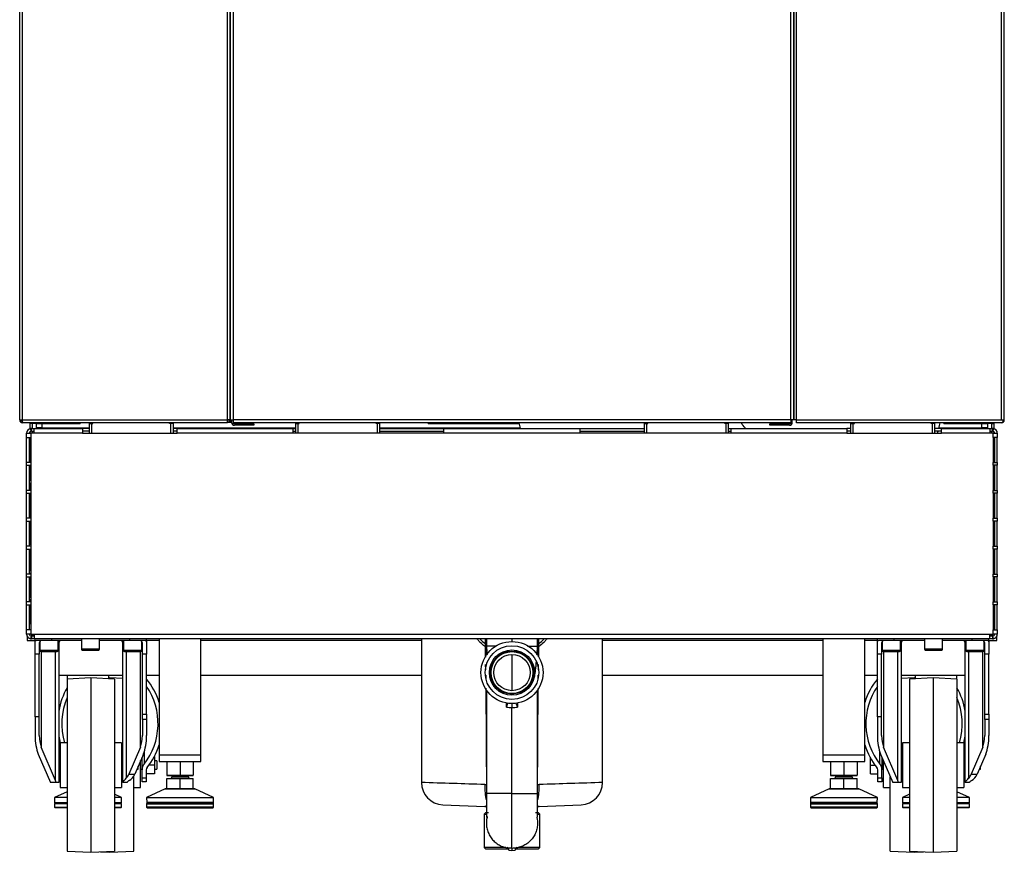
# Model space of a CAD drawing. Header units: millimetres. Extents: x 815 to 6167, y -516 to 2664.
# Tile 38 of 39: x 5459 to 6165, y -511 to 86. Entities that reach past the tile are written whole.
import ezdxf

# ---------------------------------------------------------------- set-up
doc = ezdxf.new("R2010")
doc.units = ezdxf.units.MM
doc.header["$MEASUREMENT"] = 0

# ---------------------------------------------------------------- blocks, each defined once
blk = doc.blocks.new('Rechts')
for p, q in [((398.05, 394.51), (398.05, 1373.73)), ((400.05, 394.51), (400.05, 1373.73)), ((547.08, 394.51), (547.08, 1373.73)), ((549.08, 394.51), (549.08, 1373.73)), ((549.08, 1373.73), (549.08, 394.51)), ((551.08, 1373.73), (551.08, 394.51)), ((951.18, 394.51), (951.18, 1373.73)), ((953.18, 1373.73), (953.18, 394.51)), ((953.18, 394.51), (953.18, 1373.73)), ((955.18, 394.51), (955.18, 1373.73)), ((1102.21, 394.51), (1102.21, 1373.73)), ((1104.21, 394.51), (1104.21, 1373.73)), ((398.05, 394.51), (400.05, 394.51)), ((399.32, 393.82), (398.59, 393.14)), ((400.05, 394.51), (547.08, 394.51)), ((400.05, 393.14), (400.05, 394.51)), ((400.05, 393.14), (400.05, 392.51)), ((400.09, 392.51), (400.05, 392.51)), ((547.08, 392.51), (400.09, 392.51)), ((405.55, 392.01), (405.55, 392.51)), ((405.55, 388.36), (405.55, 392.01)), ((407.05, 392.01), (405.55, 392.01)), ((406.55, 388.5), (405.91, 388.45)), ((406.28, 386.48), (405.91, 388.45)), ((406.55, 392.01), (406.55, 392.51)), ((406.55, 388.5), (408.75, 388.5)), ((406.55, 386.5), (406.55, 388.5)), ((410.05, 392.01), (407.05, 392.01)), ((407.05, 392.01), (407.05, 388.5)), ((408.35, 388.45), (408.75, 388.5)), ((408.35, 385), (408.35, 388.45)), ((408.75, 388.5), (443.06, 388.5)), ((409.06, 392.41), (409.06, 392.51)), ((439.56, 392.41), (409.06, 392.41)), ((409.07, 392.01), (409.06, 392.41)), ((410.05, 388.5), (410.05, 392.01)), ((410.05, 391.91), (414.05, 391.91)), ((414.05, 388.91), (410.05, 388.91)), ((414.05, 391.91), (441.06, 391.91)), ((414.05, 391.91), (414.05, 388.91)), ((414.05, 388.91), (448.06, 388.91)), ((421.55, 388.91), (421.55, 388.5)), ((422.47, 388.5), (422.47, 388.91)), ((430.64, 388.5), (430.64, 388.91)), ((431.56, 388.5), (431.56, 388.91)), ((439.56, 392.51), (439.56, 392.41)), ((441.56, 392.41), (439.56, 392.41)), ((439.56, 392.41), (439.56, 391.91)), ((443.06, 388.5), (443.06, 385)), ((448.06, 388.5), (443.06, 388.5)), ((448.06, 392.01), (449.56, 392.01)), ((448.06, 385), (448.06, 392.01)), ((449.56, 392.01), (450.56, 392.01)), ((449.56, 392.01), (449.56, 385)), ((450.56, 392.01), (450.56, 392.51)), ((505.57, 392.01), (505.57, 392.51)), ((506.57, 392.01), (505.57, 392.01)), ((506.57, 385), (506.57, 392.01)), ((508.07, 392.01), (506.57, 392.01)), ((508.07, 392.01), (508.07, 385)), ((508.07, 388.91), (596.09, 388.91)), ((511.08, 388.5), (508.07, 388.5)), ((511.08, 388.5), (594.09, 388.5)), ((511.08, 385), (511.08, 388.5)), ((549.08, 394.51), (547.08, 394.51)), ((547.08, 392.51), (547.08, 394.51)), ((547.08, 392.91), (550.08, 392.91)), ((548.08, 394.51), (548.08, 393.51)), ((549.08, 393.51), (548.08, 393.51)), ((549.08, 394.51), (551.08, 394.51)), ((549.08, 394.51), (549.08, 393.51)), ((550.08, 394.51), (550.08, 392.71)), ((551.08, 394.51), (551.08, 394.51)), ((951.18, 394.51), (551.08, 394.51)), ((551.08, 394.51), (551.08, 392.51)), ((951.18, 392.51), (551.08, 392.51)), ((561.09, 391.71), (552.08, 391.71)), ((561.09, 390.71), (552.08, 390.71)), ((561.09, 390.71), (561.09, 391.71)), ((561.09, 391.71), (566.09, 391.71)), ((566.09, 390.71), (561.09, 390.71)), ((566.09, 391.71), (566.09, 390.71)), ((594.09, 388.5), (596.09, 388.5)), ((594.09, 385), (594.09, 388.5)), ((596.09, 392.01), (597.6, 392.01)), ((596.09, 385), (596.09, 392.01)), ((597.6, 392.01), (598.6, 392.01)), ((597.6, 392.01), (597.6, 385)), ((598.6, 392.01), (598.6, 392.51)), ((653.61, 392.01), (653.61, 392.51)), ((654.61, 392.01), (653.61, 392.01)), ((654.61, 385), (654.61, 392.01)), ((656.11, 392.01), (654.61, 392.01)), ((656.11, 392.01), (656.11, 385)), ((656.11, 388.91), (756.82, 388.91)), ((656.11, 388.5), (702.12, 388.5)), ((691.12, 391.91), (691.12, 392.51)), ((691.12, 391.91), (756.14, 391.91)), ((697.13, 392.51), (697.12, 391.91)), ((702.12, 388.5), (800.14, 388.5)), ((702.12, 388.5), (702.12, 385)), ((706.12, 392.51), (706.13, 391.91)), ((708.07, 392.51), (708.07, 391.91)), ((709.67, 392.51), (709.66, 391.91)), ((710.61, 392.51), (710.61, 391.91)), ((712.91, 392.51), (712.93, 391.91)), ((717.14, 392.51), (717.12, 391.91)), ((717.98, 392.51), (717.98, 391.91)), ((719.28, 392.51), (719.27, 391.91)), ((719.96, 392.51), (719.97, 391.91)), ((721.31, 392.51), (721.3, 391.91)), ((721.33, 392.51), (721.32, 391.91)), ((726.49, 392.51), (726.5, 391.91)), ((727.49, 392.51), (727.47, 391.91)), ((728.32, 392.51), (728.33, 391.91)), ((729.62, 392.51), (729.61, 391.91)), ((730.31, 392.51), (730.32, 391.91)), ((731.7, 392.51), (731.69, 391.91)), ((731.72, 392.51), (731.71, 391.91)), ((735.95, 392.51), (735.96, 391.91)), ((737.1, 392.51), (737.09, 391.91)), ((742.12, 392.51), (742.13, 391.91)), ((743.38, 392.51), (743.37, 391.91)), ((744.79, 392.51), (744.78, 391.91)), ((748.07, 392.51), (748.08, 391.91)), ((800.14, 388.5), (846.15, 388.5)), ((800.14, 385), (800.14, 388.5)), ((846.15, 392.01), (847.65, 392.01)), ((846.15, 385), (846.15, 392.01)), ((847.65, 392.01), (848.65, 392.01)), ((847.65, 392.01), (847.65, 385)), ((848.65, 392.01), (848.65, 392.51)), ((903.67, 392.01), (903.67, 392.51)), ((904.67, 392.01), (903.67, 392.01)), ((904.67, 385), (904.67, 392.01)), ((906.17, 392.01), (904.67, 392.01)), ((906.17, 392.01), (906.17, 385)), ((906.17, 388.5), (908.17, 388.5)), ((908.17, 388.5), (991.19, 388.5)), ((908.17, 388.5), (908.17, 385)), ((936.17, 390.71), (936.17, 391.71)), ((936.17, 391.71), (941.17, 391.71)), ((941.17, 390.71), (936.17, 390.71)), ((950.18, 391.71), (941.17, 391.71)), ((941.17, 391.71), (941.17, 390.71)), ((950.18, 390.71), (941.17, 390.71)), ((951.18, 394.51), (951.18, 394.51)), ((953.18, 394.51), (951.18, 394.51)), ((951.18, 394.51), (951.18, 392.51)), ((952.18, 392.71), (952.18, 394.51)), ((955.18, 394.51), (953.18, 394.51)), ((955.18, 394.51), (1102.21, 394.51)), ((955.18, 392.51), (955.18, 394.51)), ((1102.17, 392.51), (955.18, 392.51)), ((991.19, 388.5), (991.19, 385)), ((994.19, 388.5), (991.19, 388.5)), ((994.19, 392.01), (995.69, 392.01)), ((994.19, 385), (994.19, 392.01)), ((995.69, 392.01), (996.69, 392.01)), ((995.69, 392.01), (995.69, 385)), ((996.69, 392.01), (996.69, 392.51)), ((1051.7, 392.01), (1051.7, 392.51)), ((1052.7, 392.01), (1051.7, 392.01)), ((1052.7, 385), (1052.7, 392.01)), ((1054.2, 392.01), (1052.7, 392.01)), ((1054.2, 392.01), (1054.2, 385)), ((1059.2, 388.5), (1054.2, 388.5)), ((1057.35, 388.91), (1088.21, 388.91)), ((1059.2, 388.5), (1093.51, 388.5)), ((1059.2, 385), (1059.2, 388.5)), ((1060.7, 392.41), (1062.7, 392.41)), ((1061.2, 391.91), (1088.21, 391.91)), ((1062.7, 392.41), (1062.7, 392.51)), ((1062.7, 392.41), (1093.2, 392.41)), ((1062.7, 391.91), (1062.7, 392.41)), ((1088.21, 388.91), (1088.21, 391.91)), ((1088.21, 391.91), (1092.21, 391.91)), ((1092.21, 388.91), (1088.21, 388.91)), ((1095.21, 392.01), (1092.21, 392.01)), ((1092.21, 392.01), (1092.21, 388.5)), ((1093.2, 392.41), (1093.19, 392.01)), ((1093.2, 392.51), (1093.2, 392.41)), ((1093.51, 388.5), (1093.91, 388.45)), ((1093.51, 388.5), (1095.71, 388.5)), ((1093.91, 388.45), (1093.91, 385)), ((1095.21, 392.01), (1096.71, 392.01)), ((1095.21, 388.5), (1095.21, 392.01)), ((1095.71, 392.01), (1095.71, 392.51)), ((1095.71, 386.5), (1095.71, 388.5)), ((1096.35, 388.45), (1095.71, 388.5)), ((1096.35, 388.45), (1095.98, 386.48)), ((1096.71, 392.01), (1096.71, 392.51)), ((1096.71, 392.01), (1096.71, 388.36)), ((1102.21, 392.51), (1102.17, 392.51)), ((1102.21, 394.51), (1103.21, 394.51)), ((1103.21, 394.51), (1103.94, 394.51)), ((1103.21, 394.51), (1103.21, 393.09)), ((1103.21, 393.51), (1103.63, 393.09)), ((1103.94, 394.51), (1104.21, 394.51)), ((403.05, 385), (406.05, 385)), ((403.05, 382), (403.05, 385)), ((403.05, 382), (406.05, 382)), ((403.05, 364), (403.05, 382)), ((405.05, 364), (405.05, 382)), ((405.55, 385), (405.55, 386.12)), ((405.55, 364), (405.55, 382)), ((406.05, 385), (406.05, 382)), ((408.35, 385), (406.05, 385)), ((406.05, 382), (406.05, 364)), ((406.55, 386.5), (406.28, 386.48)), ((406.55, 386.5), (408.35, 386.5)), ((407.05, 386.5), (407.05, 385)), ((443.06, 385), (408.35, 385)), ((448.06, 386.5), (443.06, 386.5)), ((443.06, 385), (511.08, 385)), ((511.08, 386.5), (508.07, 386.5)), ((594.09, 385), (511.08, 385)), ((594.09, 386.5), (596.09, 386.5)), ((702.12, 385), (594.09, 385)), ((656.11, 386.5), (702.12, 386.5)), ((800.14, 385), (702.12, 385)), ((800.14, 386.5), (846.15, 386.5)), ((908.17, 385), (800.14, 385)), ((906.17, 386.5), (908.17, 386.5)), ((991.19, 385), (908.17, 385)), ((994.19, 386.5), (991.19, 386.5)), ((991.19, 385), (1059.2, 385)), ((1059.2, 386.5), (1054.2, 386.5)), ((1093.91, 385), (1059.2, 385)), ((1093.91, 386.5), (1095.71, 386.5)), ((1096.21, 385), (1093.91, 385)), ((1095.21, 385), (1095.21, 386.5)), ((1095.98, 386.48), (1095.71, 386.5)), ((1096.21, 385), (1099.21, 385)), ((1096.21, 382), (1096.21, 385)), ((1099.21, 382), (1096.21, 382)), ((1096.21, 382), (1096.21, 364)), ((1096.71, 386.12), (1096.71, 385)), ((1096.71, 382), (1096.71, 364)), ((1097.21, 382), (1097.21, 364)), ((1099.21, 385), (1099.21, 382)), ((1099.21, 364), (1099.21, 382)), ((405.55, 380), (405.05, 380)), ((405.34, 379.9), (405.05, 379.9)), ((405.18, 379.9), (405.18, 380)), ((405.34, 379.9), (405.55, 379.9)), ((405.34, 364), (405.34, 379.9)), ((405.46, 380), (405.46, 379.9)), ((1097.21, 380), (1096.71, 380)), ((1096.71, 379.9), (1096.92, 379.9)), ((1096.8, 379.9), (1096.8, 380)), ((1097.21, 379.9), (1096.92, 379.9)), ((1096.92, 379.9), (1096.92, 364)), ((1097.08, 380), (1097.08, 379.9)), ((403.05, 362), (403.05, 364)), ((406.05, 364), (403.05, 364)), ((403.05, 362), (406.05, 362)), ((403.05, 343.99), (403.05, 362)), ((405.05, 343.99), (405.05, 362)), ((405.34, 353), (405.34, 362)), ((405.55, 361), (405.55, 362)), ((405.55, 361), (405.55, 360.25)), ((406.05, 361), (405.55, 361)), ((405.55, 360.25), (405.55, 356)), ((406.05, 360.25), (405.55, 360.25)), ((406.05, 364), (406.05, 362)), ((406.05, 362), (406.05, 343.99)), ((1096.21, 362), (1096.21, 364)), ((1096.21, 364), (1099.21, 364)), ((1099.21, 362), (1096.21, 362)), ((1096.21, 362), (1096.21, 343.99)), ((1096.21, 361), (1096.71, 361)), ((1096.21, 360.25), (1096.71, 360.25)), ((1096.71, 362), (1096.71, 361)), ((1096.71, 361), (1096.71, 360.25)), ((1096.71, 356), (1096.71, 360.25)), ((1096.92, 362), (1096.92, 353)), ((1097.21, 362), (1097.21, 343.99)), ((1099.21, 364), (1099.21, 362)), ((1099.21, 343.99), (1099.21, 362)), ((405.55, 351), (405.55, 356)), ((405.55, 356), (406.05, 356)), ((1096.21, 356), (1096.71, 356)), ((1096.71, 356), (1096.71, 351)), ((405.05, 353), (405.34, 353)), ((406.05, 349), (405.05, 349)), ((405.55, 353), (405.34, 353)), ((406.05, 351), (405.55, 351)), ((405.69, 343.99), (405.69, 349)), ((1096.71, 351), (1096.21, 351)), ((1097.21, 349), (1096.21, 349)), ((1096.58, 343.99), (1096.58, 349)), ((1096.92, 353), (1096.71, 353)), ((1096.92, 353), (1097.21, 353)), ((403.05, 341.99), (403.05, 343.99)), ((406.05, 343.99), (403.05, 343.99)), ((403.05, 341.99), (406.05, 341.99)), ((403.05, 323.99), (403.05, 341.99)), ((405.05, 323.99), (405.05, 341.99)), ((405.05, 341.49), (405.18, 341.49)), ((405.18, 341.49), (405.18, 341.99)), ((405.69, 341.49), (405.18, 341.49)), ((405.69, 324.49), (405.69, 341.49)), ((406.05, 343.99), (406.05, 341.99)), ((406.05, 341.99), (406.05, 323.99)), ((1096.21, 341.99), (1096.21, 343.99)), ((1096.21, 343.99), (1099.21, 343.99)), ((1099.21, 341.99), (1096.21, 341.99)), ((1096.21, 341.99), (1096.21, 323.99)), ((1096.58, 341.49), (1097.08, 341.49)), ((1096.58, 324.49), (1096.58, 341.49)), ((1097.08, 341.99), (1097.08, 341.49)), ((1097.08, 341.49), (1097.21, 341.49)), ((1097.21, 341.99), (1097.21, 323.99)), ((1099.21, 343.99), (1099.21, 341.99)), ((1099.21, 323.99), (1099.21, 341.99)), ((403.05, 321.99), (403.05, 323.99)), ((406.05, 323.99), (403.05, 323.99)), ((403.05, 321.99), (406.05, 321.99)), ((403.05, 303.99), (403.05, 321.99)), ((405.05, 324.49), (406.05, 324.49)), ((405.05, 303.99), (405.05, 321.99)), ((405.69, 305.49), (405.69, 321.99)), ((406.05, 323.99), (406.05, 321.99)), ((406.05, 321.99), (406.05, 303.99)), ((1096.21, 324.49), (1097.21, 324.49)), ((1096.21, 321.99), (1096.21, 323.99)), ((1096.21, 323.99), (1099.21, 323.99)), ((1099.21, 321.99), (1096.21, 321.99)), ((1096.21, 321.99), (1096.21, 303.99)), ((1096.58, 305.49), (1096.58, 321.99)), ((1097.21, 321.99), (1097.21, 303.99)), ((1099.21, 323.99), (1099.21, 321.99)), ((1099.21, 303.99), (1099.21, 321.99)), ((403.05, 301.98), (403.05, 303.99)), ((406.05, 303.99), (403.05, 303.99)), ((405.05, 305.49), (406.05, 305.49)), ((406.05, 303.99), (406.05, 301.98)), ((1096.21, 305.49), (1097.21, 305.49)), ((1096.21, 301.98), (1096.21, 303.99)), ((1096.21, 303.99), (1099.21, 303.99)), ((1099.21, 303.99), (1099.21, 301.98)), ((403.05, 301.98), (406.05, 301.98)), ((403.05, 283.98), (403.05, 301.98)), ((405.05, 283.98), (405.05, 301.98)), ((405.69, 301.98), (405.69, 286.48)), ((406.05, 301.98), (406.05, 283.98)), ((1099.21, 301.98), (1096.21, 301.98)), ((1096.21, 301.98), (1096.21, 283.98)), ((1096.58, 286.48), (1096.58, 301.98)), ((1097.21, 301.98), (1097.21, 283.98)), ((1099.21, 283.98), (1099.21, 301.98)), ((403.05, 281.98), (403.05, 283.98)), ((406.05, 283.98), (403.05, 283.98)), ((405.05, 286.48), (406.05, 286.48)), ((406.05, 284.48), (405.05, 284.48)), ((405.69, 284.48), (405.69, 283.98)), ((406.05, 283.98), (406.05, 281.98)), ((1096.21, 286.48), (1097.21, 286.48)), ((1097.21, 284.48), (1096.21, 284.48)), ((1096.21, 281.98), (1096.21, 283.98)), ((1096.21, 283.98), (1099.21, 283.98)), ((1096.58, 283.98), (1096.58, 284.48)), ((1099.21, 283.98), (1099.21, 281.98)), ((403.05, 281.98), (406.05, 281.98)), ((403.05, 263.98), (403.05, 281.98)), ((405.05, 263.98), (405.05, 281.98)), ((405.69, 281.98), (405.69, 267.48)), ((406.05, 281.98), (406.05, 263.98)), ((1099.21, 281.98), (1096.21, 281.98)), ((1096.21, 281.98), (1096.21, 263.98)), ((1096.58, 267.48), (1096.58, 281.98)), ((1097.21, 281.98), (1097.21, 263.98)), ((1099.21, 263.98), (1099.21, 281.98)), ((403.05, 261.98), (403.05, 263.98)), ((406.05, 263.98), (403.05, 263.98)), ((403.05, 261.98), (406.05, 261.98)), ((403.05, 243.97), (403.05, 261.98)), ((405.05, 267.48), (406.05, 267.48)), ((406.05, 265.48), (405.05, 265.48)), ((405.05, 243.97), (405.05, 261.98)), ((405.69, 263.98), (405.69, 265.48)), ((405.69, 248.47), (405.69, 261.98)), ((406.05, 263.98), (406.05, 261.98)), ((406.05, 261.98), (406.05, 243.97)), ((1096.21, 267.48), (1097.21, 267.48)), ((1097.21, 265.48), (1096.21, 265.48)), ((1096.21, 261.98), (1096.21, 263.98)), ((1096.21, 263.98), (1099.21, 263.98)), ((1099.21, 261.98), (1096.21, 261.98)), ((1096.21, 261.98), (1096.21, 243.97)), ((1096.58, 263.98), (1096.58, 265.48)), ((1096.58, 248.47), (1096.58, 261.98)), ((1097.21, 261.98), (1097.21, 243.97)), ((1099.21, 263.98), (1099.21, 261.98)), ((1099.21, 243.97), (1099.21, 261.98)), ((405.05, 248.47), (406.05, 248.47)), ((1096.21, 248.47), (1097.21, 248.47)), ((403.05, 240.97), (403.05, 243.97)), ((406.05, 243.97), (403.05, 243.97)), ((406.05, 240.97), (403.05, 240.97)), ((406.05, 243.97), (406.05, 240.97)), ((406.05, 240.97), (408.35, 240.97)), ((406.55, 240.97), (406.55, 239.47)), ((407.05, 240.5), (407.05, 240.97)), ((408.35, 240.97), (1093.91, 240.97)), ((408.35, 240.97), (408.35, 237.53)), ((1093.91, 240.97), (1096.21, 240.97)), ((1093.91, 237.53), (1093.91, 240.97)), ((1095.21, 240.97), (1095.21, 240.5)), ((1095.71, 240.97), (1095.71, 239.47)), ((1096.21, 240.97), (1096.21, 243.97)), ((1096.21, 243.97), (1099.21, 243.97)), ((1099.21, 240.97), (1096.21, 240.97)), ((1099.21, 243.97), (1099.21, 240.97)), ((403.4, 239.45), (403.4, 236.47)), ((403.4, 236.47), (409.05, 236.47)), ((406.28, 239.5), (405.91, 237.53)), ((405.91, 237.53), (406.55, 237.47)), ((406.28, 239.5), (406.55, 239.47)), ((406.55, 239.47), (406.55, 237.47)), ((408.35, 239.47), (406.55, 239.47)), ((408.75, 237.47), (406.55, 237.47)), ((408.75, 237.47), (408.35, 237.53)), ((1093.51, 237.47), (408.75, 237.47)), ((409.05, 235.4), (409.05, 237.47)), ((409.05, 226.47), (409.05, 235.4)), ((421.05, 236.47), (409.93, 236.47)), ((412.55, 234.47), (412.05, 234.47)), ((412.05, 234.47), (412.05, 226.47)), ((412.55, 235.66), (412.55, 229.07)), ((421.05, 236.47), (421.05, 237.47)), ((442.31, 236.47), (421.05, 236.47)), ((425.56, 229.07), (425.56, 236.47)), ((426.06, 234.47), (425.56, 234.47)), ((426.06, 234.47), (426.06, 134.45)), ((442.31, 237.47), (442.31, 230.07)), ((455.31, 230.07), (455.31, 237.47)), ((477.07, 236.47), (455.31, 236.47)), ((472.07, 134.57), (472.07, 234.47)), ((472.57, 234.47), (472.07, 234.47)), ((472.57, 236.47), (472.57, 229.07)), ((477.07, 236.47), (477.07, 237.47)), ((488.19, 236.47), (477.07, 236.47)), ((485.57, 229.07), (485.57, 235.66)), ((486.07, 234.47), (485.57, 234.47)), ((486.07, 226.47), (486.07, 234.47)), ((489.07, 235.4), (489.07, 237.47)), ((498.07, 236.47), (489.07, 236.47)), ((489.07, 235.4), (489.07, 226.47)), ((498.07, 237.47), (498.07, 154.45)), ((528.08, 154.45), (528.08, 237.47)), ((686.12, 236.47), (528.08, 236.47)), ((686.12, 237.47), (686.12, 134.51)), ((732.78, 237.47), (732.78, 232.37)), ((751.13, 237.47), (751.13, 235.62)), ((769.48, 232.37), (769.48, 237.47)), ((816.15, 134.51), (816.15, 237.47)), ((974.18, 236.47), (816.15, 236.47)), ((974.18, 237.47), (974.18, 154.45)), ((1004.19, 154.45), (1004.19, 237.47)), ((1013.19, 236.47), (1004.19, 236.47)), ((1013.19, 235.4), (1013.19, 237.47)), ((1013.19, 226.47), (1013.19, 235.4)), ((1025.19, 236.47), (1014.07, 236.47)), ((1016.69, 234.47), (1016.19, 234.47)), ((1016.19, 234.47), (1016.19, 226.47)), ((1016.69, 235.66), (1016.69, 229.07)), ((1025.19, 236.47), (1025.19, 237.47)), ((1046.95, 236.47), (1025.19, 236.47)), ((1029.69, 229.07), (1029.69, 236.47)), ((1030.19, 234.47), (1029.69, 234.47)), ((1030.19, 234.47), (1030.19, 134.45)), ((1046.95, 237.47), (1046.95, 230.07)), ((1059.95, 230.07), (1059.95, 237.47)), ((1081.21, 236.47), (1059.95, 236.47)), ((1076.21, 134.57), (1076.21, 234.47)), ((1076.71, 234.47), (1076.21, 234.47)), ((1076.71, 236.47), (1076.71, 229.07)), ((1081.21, 236.47), (1081.21, 237.47)), ((1092.33, 236.47), (1081.21, 236.47)), ((1089.71, 229.07), (1089.71, 235.66)), ((1090.21, 234.47), (1089.71, 234.47)), ((1090.21, 226.47), (1090.21, 234.47)), ((1093.21, 235.4), (1093.21, 237.47)), ((1093.21, 236.47), (1098.86, 236.47)), ((1093.21, 235.4), (1093.21, 226.47)), ((1093.91, 237.53), (1093.51, 237.47)), ((1095.71, 237.47), (1093.51, 237.47)), ((1095.71, 239.47), (1093.91, 239.47)), ((1095.71, 239.47), (1095.98, 239.5)), ((1095.71, 239.47), (1095.71, 237.47)), ((1095.71, 237.47), (1096.35, 237.53)), ((1096.35, 237.53), (1095.98, 239.5)), ((1098.86, 236.47), (1098.86, 239.45)), ((409.05, 181.57), (409.05, 226.47)), ((412.05, 226.47), (409.05, 226.47)), ((412.05, 181.57), (412.05, 226.47)), ((425.56, 229.07), (412.55, 229.07)), ((413.15, 228.47), (424.96, 228.47)), ((413.52, 228.47), (413.52, 159.84)), ((423.71, 135.83), (423.71, 228.47)), ((455.31, 230.07), (442.31, 230.07)), ((442.91, 229.47), (454.71, 229.47)), ((485.57, 229.07), (472.57, 229.07)), ((473.17, 228.47), (484.97, 228.47)), ((474.41, 228.47), (474.41, 137.51)), ((484.6, 159.84), (484.6, 228.47)), ((489.07, 226.47), (486.07, 226.47)), ((486.07, 183.61), (486.07, 226.47)), ((489.07, 183.61), (489.07, 226.47)), ((739.92, 232.37), (732.78, 232.37)), ((732.78, 232.37), (732.78, 225.95)), ((751.13, 226.17), (751.13, 200.36)), ((762.19, 232.37), (769.48, 232.37)), ((769.48, 225.95), (769.48, 232.37)), ((1013.19, 181.57), (1013.19, 226.47)), ((1016.19, 226.47), (1013.19, 226.47)), ((1016.19, 181.57), (1016.19, 226.47)), ((1029.69, 229.07), (1016.69, 229.07)), ((1017.29, 228.47), (1029.09, 228.47)), ((1017.66, 228.47), (1017.66, 159.84)), ((1027.85, 135.83), (1027.85, 228.47)), ((1059.95, 230.07), (1046.95, 230.07)), ((1047.55, 229.47), (1059.35, 229.47)), ((1089.71, 229.07), (1076.71, 229.07)), ((1077.31, 228.47), (1089.11, 228.47)), ((1078.55, 228.47), (1078.55, 137.51)), ((1088.74, 159.84), (1088.74, 228.47)), ((1093.21, 226.47), (1090.21, 226.47)), ((1090.21, 183.61), (1090.21, 226.47)), ((1093.21, 183.61), (1093.21, 226.47)), ((732.01, 219.11), (732.03, 215.45)), ((732.17, 225.15), (732.72, 225.15)), ((732.17, 225.15), (732.18, 224.39)), ((770.09, 225.15), (769.8, 225.15)), ((770.09, 224.62), (770.09, 225.15)), ((770.23, 215.42), (770.25, 219.08)), ((732.03, 215.45), (732.03, 215.41)), ((426.06, 211.46), (472.07, 211.46)), ((432.06, 211.46), (432.06, 208.57)), ((449.06, 209.46), (432.06, 208.57)), ((432.06, 208.57), (432.06, 85.33)), ((449.06, 209.46), (449.06, 84.43)), ((466.07, 208.57), (449.06, 209.46)), ((462.06, 208.78), (462.06, 211.46)), ((462.79, 209.46), (462.06, 209.43)), ((462.79, 208.74), (462.79, 209.46)), ((472.07, 208.98), (462.79, 209.46)), ((466.07, 208.57), (466.07, 85.33)), ((489.07, 211.46), (498.07, 211.46)), ((528.08, 211.46), (686.12, 211.46)), ((732.25, 211.55), (732.26, 210.54)), ((732.26, 210.2), (732.27, 208.36)), ((769.99, 208.36), (770, 210.19)), ((770, 210.51), (770.01, 211.45)), ((816.15, 211.46), (974.18, 211.46)), ((1004.19, 211.46), (1013.19, 211.46)), ((1030.19, 211.46), (1076.21, 211.46)), ((1039.47, 209.46), (1030.19, 208.98)), ((1053.2, 209.46), (1036.2, 208.57)), ((1036.2, 208.57), (1036.2, 85.33)), ((1039.47, 208.74), (1039.47, 209.46)), ((1040.2, 209.43), (1039.47, 209.46)), ((1040.2, 211.46), (1040.2, 208.78)), ((1053.2, 209.46), (1053.2, 84.43)), ((1070.2, 208.57), (1053.2, 209.46)), ((1070.2, 208.57), (1070.2, 211.46)), ((1070.2, 208.57), (1070.2, 85.33)), ((732.31, 202.18), (732.75, 126.54)), ((732.78, 200.78), (732.78, 126.54)), ((769.48, 126.54), (769.48, 200.78)), ((769.51, 126.54), (769.95, 201.97)), ((747.09, 188.46), (747.09, 191.48)), ((751.13, 191.48), (751.13, 188.36)), ((755.17, 191.48), (755.17, 188.46)), ((486.07, 183.61), (489.07, 183.61)), ((486.07, 179.7), (486.07, 183.61)), ((489.07, 183.61), (489.07, 179.7)), ((751.13, 126.54), (751.13, 188.36)), ((1090.21, 183.61), (1093.21, 183.61)), ((1090.21, 179.7), (1090.21, 183.61)), ((1093.21, 183.61), (1093.21, 179.7)), ((409.05, 181.57), (409.05, 168.18)), ((412.05, 181.57), (409.05, 181.57)), ((412.05, 168.18), (412.05, 181.57)), ((486.07, 179.7), (486.07, 168.18)), ((489.07, 179.7), (486.07, 179.7)), ((489.07, 179.7), (489.07, 168.18)), ((1013.19, 181.57), (1013.19, 168.18)), ((1016.19, 181.57), (1013.19, 181.57)), ((1016.19, 168.18), (1016.19, 181.57)), ((1090.21, 179.7), (1090.21, 168.18)), ((1093.21, 179.7), (1090.21, 179.7)), ((1093.21, 179.7), (1093.21, 168.18)), ((427.06, 162.95), (427.06, 130.95)), ((432.06, 162.95), (427.06, 162.95)), ((471.07, 162.95), (466.07, 162.95)), ((471.07, 162.95), (471.07, 130.95)), ((1031.2, 162.95), (1031.2, 130.95)), ((1036.2, 162.95), (1031.2, 162.95)), ((1075.21, 162.95), (1070.2, 162.95)), ((1075.21, 162.95), (1075.21, 130.95)), ((423.71, 135.83), (413.52, 159.84)), ((484.6, 159.84), (476.41, 140.54)), ((487.26, 156.22), (487.26, 147.76)), ((1015.01, 147.76), (1015.01, 156.22)), ((1027.85, 135.83), (1017.66, 159.84)), ((1088.74, 159.84), (1080.55, 140.54)), ((411.4, 154.85), (420.05, 134.45)), ((427.06, 149.95), (426.06, 149.95)), ((472.07, 149.95), (471.07, 149.95)), ((486.73, 154.85), (480.65, 140.54)), ((484.8, 130.95), (484.8, 150.3)), ((485.8, 149.95), (484.8, 149.95)), ((485.8, 143.55), (485.8, 152.66)), ((494.8, 153.2), (494.67, 153.2)), ((494.8, 153.2), (494.8, 146.95)), ((496.5, 149.95), (494.8, 149.95)), ((496.5, 149.95), (496.5, 143.95)), ((498.07, 154.45), (528.08, 154.45)), ((498.07, 154.45), (498.07, 149.45)), ((498.07, 154.45), (528.08, 154.45)), ((498.07, 149.45), (528.08, 149.45)), ((503.57, 149.06), (503.57, 139.84)), ((513.08, 149.06), (513.08, 139.84)), ((522.58, 149.06), (522.58, 139.84)), ((528.08, 149.45), (528.08, 154.45)), ((974.18, 154.45), (1004.19, 154.45)), ((974.18, 154.45), (974.18, 149.45)), ((974.18, 154.45), (1004.19, 154.45)), ((974.18, 149.45), (1004.19, 149.45)), ((979.68, 149.06), (979.68, 139.84)), ((989.19, 149.06), (989.19, 139.84)), ((998.69, 149.06), (998.69, 139.84)), ((1004.19, 149.45), (1004.19, 154.45)), ((1008.16, 146.95), (1008.16, 152.15)), ((1015.53, 154.85), (1024.19, 134.45)), ((1016.46, 152.66), (1016.46, 143.55)), ((1017.46, 149.95), (1016.46, 149.95)), ((1017.46, 130.95), (1017.46, 150.3)), ((1031.2, 149.95), (1030.19, 149.95)), ((1076.21, 149.95), (1075.21, 149.95)), ((1090.87, 154.85), (1084.79, 140.54)), ((426.06, 143.95), (427.06, 143.95)), ((471.07, 143.95), (472.07, 143.95)), ((482.1, 143.95), (483.07, 143.95)), ((483.07, 143.95), (483.07, 146.23)), ((484.8, 143.95), (485.8, 143.95)), ((485.8, 137.8), (485.8, 143.55)), ((488.8, 143.55), (488.8, 137.8)), ((494.8, 146.95), (490.74, 146.95)), ((494.8, 146.95), (494.8, 140.7)), ((494.8, 143.95), (496.5, 143.95)), ((1008.16, 146.95), (1011.52, 146.95)), ((1008.16, 140.7), (1008.16, 146.95)), ((1013.46, 137.8), (1013.46, 143.55)), ((1016.46, 143.95), (1017.46, 143.95)), ((1016.46, 137.8), (1016.46, 143.55)), ((1030.19, 143.95), (1031.2, 143.95)), ((1075.21, 143.95), (1076.21, 143.95)), ((1086.24, 143.95), (1087.21, 143.95)), ((1087.21, 143.95), (1087.21, 146.23)), ((424.24, 134.45), (420.05, 134.45)), ((426.06, 134.45), (424.24, 134.45)), ((472.07, 134.45), (472.07, 134.57)), ((475.07, 134.45), (472.07, 134.45)), ((475.07, 134.57), (475.07, 134.45)), ((476.41, 140.54), (480.65, 140.54)), ((479.8, 85.33), (479.8, 138.94)), ((485.8, 137.8), (488.8, 137.8)), ((485.8, 134.95), (485.8, 137.8)), ((488.8, 134.95), (485.8, 134.95)), ((494.8, 140.7), (488.8, 140.7)), ((488.8, 137.8), (488.8, 134.95)), ((508.32, 139.45), (503.57, 139.84)), ((503.57, 139.84), (503.57, 139.45)), ((503.57, 139.45), (508.32, 139.45)), ((503.57, 130.34), (503.57, 137.3)), ((503.57, 137.3), (513.08, 137.3)), ((504.36, 137.45), (521.79, 137.45)), ((504.36, 137.45), (504.36, 137.3)), ((507.07, 139.45), (507.07, 138.25)), ((519.08, 138.25), (507.07, 138.25)), ((513.08, 139.84), (508.32, 139.45)), ((508.32, 139.45), (517.83, 139.45)), ((517.83, 139.45), (513.08, 139.84)), ((513.08, 130.34), (513.08, 137.3)), ((513.08, 137.3), (522.58, 137.3)), ((522.58, 139.84), (517.83, 139.45)), ((517.83, 139.45), (522.58, 139.45)), ((519.08, 138.25), (519.08, 139.45)), ((521.79, 137.3), (521.79, 137.45)), ((522.58, 139.45), (522.58, 139.84)), ((522.58, 130.34), (522.58, 137.3)), ((984.43, 139.45), (979.68, 139.84)), ((979.68, 139.84), (979.68, 139.45)), ((979.68, 139.45), (984.43, 139.45)), ((979.68, 130.34), (979.68, 137.3)), ((979.68, 137.3), (989.19, 137.3)), ((980.47, 137.45), (997.9, 137.45)), ((980.47, 137.45), (980.47, 137.3)), ((983.18, 139.45), (983.18, 138.25)), ((995.19, 138.25), (983.18, 138.25)), ((989.19, 139.84), (984.43, 139.45)), ((984.43, 139.45), (993.94, 139.45)), ((993.94, 139.45), (989.19, 139.84)), ((989.19, 130.34), (989.19, 137.3)), ((989.19, 137.3), (998.69, 137.3)), ((998.69, 139.84), (993.94, 139.45)), ((993.94, 139.45), (998.69, 139.45)), ((995.19, 138.25), (995.19, 139.45)), ((997.9, 137.3), (997.9, 137.45)), ((998.69, 139.45), (998.69, 139.84)), ((998.69, 130.34), (998.69, 137.3)), ((1008.16, 140.7), (1013.46, 140.7)), ((1013.46, 137.8), (1016.46, 137.8)), ((1013.46, 134.95), (1013.46, 137.8)), ((1016.46, 134.95), (1013.46, 134.95)), ((1016.46, 137.8), (1016.46, 134.95)), ((1022.46, 85.33), (1022.46, 138.52)), ((1028.38, 134.45), (1024.19, 134.45)), ((1030.19, 134.45), (1028.38, 134.45)), ((1076.21, 134.45), (1076.21, 134.57)), ((1079.21, 134.45), (1076.21, 134.45)), ((1079.21, 134.57), (1079.21, 134.45)), ((1080.55, 140.54), (1084.79, 140.54)), ((432.06, 127.88), (423.06, 123.76)), ((427.06, 130.95), (432.06, 130.95)), ((466.07, 130.95), (471.07, 130.95)), ((479.8, 130.95), (484.8, 130.95)), ((502.47, 129.9), (489.07, 123.76)), ((502.47, 129.9), (523.68, 129.9)), ((521.36, 129.95), (502.68, 129.95)), ((503.57, 129.95), (503.57, 130.34)), ((503.57, 130.34), (508.32, 129.95)), ((508.32, 129.95), (513.08, 130.34)), ((513.08, 130.34), (517.83, 129.95)), ((517.83, 129.95), (522.58, 130.34)), ((522.58, 130.34), (522.58, 129.95)), ((523.47, 129.95), (522.76, 129.95)), ((537.08, 123.76), (523.68, 129.9)), ((978.58, 129.9), (965.18, 123.76)), ((978.58, 129.9), (999.79, 129.9)), ((997.47, 129.95), (978.79, 129.95)), ((979.68, 129.95), (979.68, 130.34)), ((979.68, 130.34), (984.43, 129.95)), ((984.43, 129.95), (989.19, 130.34)), ((989.19, 130.34), (993.94, 129.95)), ((993.94, 129.95), (998.69, 130.34)), ((998.69, 130.34), (998.69, 129.95)), ((999.58, 129.95), (998.87, 129.95)), ((1013.19, 123.76), (999.79, 129.9)), ((1017.46, 130.95), (1022.46, 130.95)), ((1031.2, 130.95), (1036.2, 130.95)), ((1070.2, 130.95), (1075.21, 130.95)), ((1079.21, 123.76), (1070.2, 127.88)), ((432.06, 123.76), (423.06, 123.76)), ((423.06, 123.76), (423.12, 120.25)), ((423.12, 120.25), (432.06, 120.25)), ((471.07, 123.76), (466.07, 126.05)), ((471.07, 123.76), (466.07, 123.76)), ((466.07, 120.25), (471, 120.25)), ((471, 120.25), (471.07, 123.76)), ((489.07, 123.76), (537.08, 123.76)), ((489.07, 123.76), (489.13, 120.25)), ((537.02, 120.25), (489.13, 120.25)), ((537.02, 120.25), (537.08, 123.76)), ((751.13, 126.54), (732.78, 126.54)), ((751.13, 126.54), (769.48, 126.54)), ((751.13, 87.51), (751.13, 126.54)), ((965.18, 123.76), (1013.19, 123.76)), ((965.18, 123.76), (965.24, 120.25)), ((1013.13, 120.25), (965.24, 120.25)), ((1013.13, 120.25), (1013.19, 123.76)), ((1036.2, 126.05), (1031.2, 123.76)), ((1036.2, 123.76), (1031.2, 123.76)), ((1031.2, 123.76), (1031.26, 120.25)), ((1031.26, 120.25), (1036.2, 120.25)), ((1079.21, 123.76), (1070.2, 123.76)), ((1070.2, 120.25), (1079.14, 120.25)), ((1079.14, 120.25), (1079.21, 123.76)), ((432.06, 119.26), (423.06, 119.26)), ((423.06, 119.26), (423.06, 116.9)), ((423.06, 116.9), (432.06, 116.9)), ((423.56, 119.76), (432.06, 119.76)), ((432.06, 116.4), (423.56, 116.4)), ((466.07, 119.76), (470.57, 119.76)), ((471.07, 119.26), (466.07, 119.26)), ((466.07, 116.9), (471.07, 116.9)), ((470.57, 116.4), (466.07, 116.4)), ((471.07, 116.9), (471.07, 119.26)), ((489.07, 119.26), (537.08, 119.26)), ((489.07, 119.26), (489.07, 116.9)), ((537.08, 116.9), (489.07, 116.9)), ((536.58, 119.76), (489.57, 119.76)), ((489.57, 116.4), (536.58, 116.4)), ((537.08, 116.9), (537.08, 119.26)), ((701.42, 118.53), (731.64, 117.21)), ((732.57, 117.17), (731.64, 117.21)), ((770.62, 117.21), (800.84, 118.53)), ((965.18, 119.26), (1013.19, 119.26)), ((965.18, 119.26), (965.18, 116.9)), ((1013.19, 116.9), (965.18, 116.9)), ((1012.69, 119.76), (965.68, 119.76)), ((965.68, 116.4), (1012.69, 116.4)), ((1013.19, 116.9), (1013.19, 119.26)), ((1036.2, 119.26), (1031.2, 119.26)), ((1031.2, 119.26), (1031.2, 116.9)), ((1031.2, 116.9), (1036.2, 116.9)), ((1031.7, 119.76), (1036.2, 119.76)), ((1036.2, 116.4), (1031.7, 116.4)), ((1070.2, 119.76), (1078.71, 119.76)), ((1079.21, 119.26), (1070.2, 119.26)), ((1070.2, 116.9), (1079.21, 116.9)), ((1078.71, 116.4), (1070.2, 116.4)), ((1079.21, 116.9), (1079.21, 119.26)), ((732.13, 112.86), (731.13, 111.86)), ((731.13, 111.86), (732.49, 111.86)), ((731.13, 111.86), (731.13, 87.86)), ((734.36, 112.86), (732.13, 112.86)), ((770.14, 112.86), (767.98, 112.86)), ((769.64, 111.86), (771.14, 111.86)), ((771.14, 111.86), (770.14, 112.86)), ((771.14, 87.86), (771.14, 111.86)), ((432.06, 85.33), (449.06, 84.43)), ((449.06, 84.43), (466.07, 85.33)), ((455.93, 84.79), (462.79, 84.43)), ((462.79, 84.43), (479.8, 85.33)), ((462.79, 84.43), (462.79, 85.15)), ((746.75, 87.86), (731.13, 87.86)), ((731.13, 87.86), (732.13, 86.86)), ((732.13, 86.86), (748.69, 86.86)), ((748.88, 85.91), (748.88, 86.16)), ((748.88, 85.91), (751.13, 85.84)), ((751.13, 87.51), (751.13, 85.84)), ((751.13, 85.84), (753.38, 85.91)), ((753.38, 86.16), (753.38, 85.91)), ((753.57, 86.86), (770.14, 86.86)), ((771.14, 87.86), (755.47, 87.86)), ((770.14, 86.86), (771.14, 87.86)), ((1022.46, 85.33), (1039.47, 84.43)), ((1036.2, 85.33), (1053.2, 84.43)), ((1039.47, 84.43), (1039.47, 85.15)), ((1039.47, 84.43), (1046.33, 84.79)), ((1053.2, 84.43), (1070.2, 85.33))]:
    blk.add_line(p, q)
for radius in [22.26, 19.25, 16.25, 15.4, 15, 13]:
    blk.add_circle((751.13, 213.36), radius)
for centre, radius, start, end in [((400.05, 394.51), 2, 180, 223.07953), ((400.05, 394.51), 2, 223.07953, 270), ((400.05, 394.51), 2, 223.07953, 225.03033), ((400.05, 394.51), 1, 180, 223.07953), ((400.05, 394.51), 1, 223.07958, 269.99996), ((400.05, 394.51), 1, 223.07953, 225.03033), ((403.73, 393.08), 3.68, 179.06685, 188.97772), ((406.55, 385), 3.5, 100.51643, 180), ((441.06, 392.41), 0.5, 270, 0), ((442.06, 392.41), 0.5, 168.46304, 180), ((552.08, 392.71), 2, 180, 270), ((552.08, 392.71), 1, 191.65394, 270), ((950.18, 392.71), 2, 270, 0), ((950.18, 392.71), 1, 270, 348.34606), ((1060.2, 392.41), 0.5, 0, 11.53696), ((1061.2, 392.41), 0.5, 180, 270), ((1095.71, 385), 3.5, 0, 79.48357), ((1102.21, 394.51), 2, 270, 315), ((1102.21, 394.51), 2, 300.30845, 315), ((1102.21, 394.51), 2, 315, 360), ((406.55, 385), 1.5, 100.51643, 180), ((1095.71, 385), 1.5, 0, 79.48357), ((406.55, 240.97), 3.5, 180, 259.48357), ((406.55, 240.97), 1.5, 180, 259.48357), ((1095.71, 240.97), 1.5, 280.51643, 0), ((1095.71, 240.97), 3.5, 280.51643, 360), ((406.55, 240.97), 3.5, 259.48357, 270), ((406.55, 242.97), 3.5, 260.6783, 270), ((414.05, 234.47), 2, 90, 180), ((428.06, 234.47), 2, 90, 180), ((470.07, 234.47), 2, 0, 90), ((484.07, 234.47), 2, 0, 90), ((173.77, 226.17), 558.41, 359.89586, 1.16622), ((1328.49, 226.17), 558.41, 178.83378, 180.10414), ((1018.19, 234.47), 2, 90, 180), ((1032.2, 234.47), 2, 90, 180), ((1074.21, 234.47), 2, 0, 90), ((1088.21, 234.47), 2, 0, 90), ((1095.71, 242.97), 3.5, 270, 276.73678), ((1095.71, 240.97), 3.5, 270, 280.51643), ((413.15, 229.07), 0.6, 180, 270), ((424.96, 229.07), 0.6, 270, 0), ((442.91, 230.07), 0.6, 180, 270), ((454.71, 230.07), 0.6, 270, 0), ((473.17, 229.07), 0.6, 180, 270), ((484.97, 229.07), 0.6, 270, 0), ((1017.29, 229.07), 0.6, 180, 270), ((1029.09, 229.07), 0.6, 270, 0), ((1047.55, 230.07), 0.6, 180, 270), ((1059.35, 230.07), 0.6, 270, 0), ((1077.31, 229.07), 0.6, 180, 270), ((1089.11, 229.07), 0.6, 270, 0), ((733.5, 195.37), 15.25, 333.04681, 344.82098), ((768.76, 195.37), 15.25, 194.4306, 206.95319), ((755.45, 444.36), 256.03, 268.1291, 269.03409), ((746.81, 444.36), 256.03, 270.96591, 271.8709), ((467.2, 144.45), 10, 316.09282, 337), ((471.45, 144.45), 10, 300.5528, 337), ((506.27, 138.25), 0.8, 270, 0), ((519.88, 138.25), 0.8, 180, 270), ((-153.97, -25644.54), 25792.74, 88.032362, 88.133513), ((702.12, 134.51), 16, 179.99909, 267.50177), ((1656.23, -25644.54), 25792.74, 91.866487, 91.967638), ((800.14, 134.51), 16, 272.49823, 359.98283), ((982.38, 138.25), 0.8, 270, 0), ((995.99, 138.25), 0.8, 180, 270), ((1071.34, 144.45), 10, 316.09282, 337), ((1075.59, 144.45), 10, 300.5528, 337), ((502.68, 129.45), 0.5, 90, 114.60251), ((523.47, 129.45), 0.5, 65.39749, 90), ((728.14, 91.25), 41.88, 83.74326, 85.22254), ((774.12, 91.25), 41.88, 94.77746, 96.25674), ((978.79, 129.45), 0.5, 90, 114.60251), ((999.58, 129.45), 0.5, 65.39749, 90), ((423.62, 120.26), 0.5, 181, 270), ((470.5, 120.26), 0.5, 270, 359), ((489.63, 120.26), 0.5, 181, 270), ((536.52, 120.26), 0.5, 270, 359), ((965.74, 120.26), 0.5, 181, 270), ((1012.63, 120.26), 0.5, 270, 359), ((1031.76, 120.26), 0.5, 181, 270), ((1078.64, 120.26), 0.5, 270, 359), ((423.56, 119.26), 0.5, 90, 180), ((423.56, 116.9), 0.5, 180, 270), ((470.57, 119.26), 0.5, 0, 90), ((470.57, 116.9), 0.5, 270, 0), ((489.57, 119.26), 0.5, 90, 180), ((489.57, 116.9), 0.5, 180, 270), ((536.58, 119.26), 0.5, 0, 90), ((536.58, 116.9), 0.5, 270, 0), ((731.47, 112.33), 4.86, 74.48641, 87.15098), ((965.68, 119.26), 0.5, 90, 180), ((965.68, 116.9), 0.5, 180, 270), ((1012.69, 119.26), 0.5, 0, 90), ((1012.69, 116.9), 0.5, 270, 0), ((1031.7, 119.26), 0.5, 90, 180), ((1031.7, 116.9), 0.5, 180, 270), ((1078.71, 119.26), 0.5, 0, 90), ((1078.71, 116.9), 0.5, 270, 0), ((747.38, 86.15), 1.5, 0, 80.01662), ((751.14, 106.66), 19.15, 259.51104, 269.97866), ((747.04, 86.09), 1.84, 2.36338, 70.56099), ((751.12, 106.66), 19.15, 270.02134, 280.48896), ((755.22, 86.09), 1.84, 109.43901, 177.63662), ((754.88, 86.15), 1.5, 99.98338, 180.00019)]:
    blk.add_arc(centre, radius, start, end)
for centre, major_axis, ratio, start_param, end_param in [((462.79, 176.77), (0, -44.7), 0.8391, 1.917396, 2.365448), ((1039.47, 176.77), (0, -44.7), 0.8391, 3.917737, 4.36579), ((462.79, 176.77), (0, -44.7), 0.8391, 4.102072, 4.509391), ((462.79, 176.77), (0, -41.12), 0.8391, 0.787882, 2.276047), ((1039.47, 176.77), (0, -41.12), 0.8391, 4.007139, 5.495304), ((1039.47, 176.77), (0, -44.7), 0.8391, 1.773794, 2.181113), ((462.79, 176.77), (0, -41.12), 0.8391, 4.24053, 5.054912), ((1039.47, 176.77), (0, -41.12), 0.8391, 1.228273, 2.042656), ((417.05, 168.18), (0, -18.85), 0.424475, 4.712389, 5.497787), ((417.05, 168.18), (0, -11.78), 0.424475, 4.712389, 5.497787), ((462.79, 176.77), (0, -44.7), 0.8391, 4.915386, 5.026526), ((481.07, 168.18), (0, 11.78), 0.424475, 3.926991, 4.712389), ((481.07, 168.18), (0, -18.85), 0.424475, 0.785398, 1.570796), ((1021.19, 168.18), (0, -18.85), 0.424475, 4.712389, 5.497787), ((1021.19, 168.18), (0, -11.78), 0.424475, 4.712389, 5.497787), ((1039.47, 176.77), (0, -44.7), 0.8391, 1.25666, 1.367799), ((1085.21, 168.18), (0, 11.78), 0.424475, 3.926991, 4.712389), ((1085.21, 168.18), (0, -18.85), 0.424475, 0.785398, 1.570796), ((462.79, 176.77), (0, -44.7), 0.8391, 0.787882, 1.224197), ((1039.47, 176.77), (0, -44.7), 0.8391, 5.058988, 5.495304), ((490.8, 143.55), (0, 5.96), 0.8391, 0.787882, 1.570796), ((490.8, 143.55), (0, 2.38), 0.8391, 0.787882, 1.570796), ((1011.46, 143.55), (0, 2.38), 0.8391, 4.712389, 5.495304), ((1011.46, 143.55), (0, 5.96), 0.8391, 4.712389, 5.495304), ((418.05, 122.5), (0, 18.85), 0.424475, -0.884232, -0.785398), ((1022.19, 122.5), (0, 18.85), 0.424475, -0.884232, -0.785398), ((737.09, 132.99), (-0.7, -15.99), 0.341158, 4.727283, 5.496196), ((765.17, 132.99), (0.7, -15.99), 0.341158, 0.789462, 1.555902), ((770.84, 112.21), (0.22, -5), 0.997786, 3.141593, 3.372944)]:
    blk.add_ellipse(centre, major_axis=major_axis, ratio=ratio, start_param=start_param, end_param=end_param)
for points in [[(755.95, 392.48), (756.26, 391.15), (756.57, 389.82), (756.9, 388.5)], [(1057.3, 388.48), (1057.63, 389.81), (1057.95, 391.15), (1058.26, 392.49)], [(1056.43, 384.99), (1056.55, 385.48), (1056.68, 385.98), (1056.81, 386.48)], [(728.22, 237.41), (729.39, 236.24), (730.69, 235.19), (732.05, 234.25)], [(770.21, 234.25), (771.57, 235.19), (772.87, 236.24), (774.04, 237.41)], [(735.3, 209.81), (735.35, 209.66), (735.4, 209.51), (735.45, 209.37)]]:
    blk.add_open_spline(points, degree=3)
for points, knots in [([(918.73, 388.44), (918.57, 388.61), (918.08, 389.14), (917.04, 390.38), (916.07, 391.71), (915.54, 392.48), (915.53, 392.5)], [0, 0, 0, 0, 0.2370214, 0.6152618, 0.9923469, 1, 1, 1, 1]), ([(1103.21, 393.09), (1103.04, 392.91), (1102.86, 392.76), (1102.52, 392.56), (1102.34, 392.51), (1102.17, 392.51)], [0, 0, 0, 0, 0.5, 0.5, 1, 1, 1, 1]), ([(408.75, 239.47), (408.47, 239.47), (408.18, 239.56), (407.62, 239.91), (407.33, 240.17), (407.05, 240.5)], [0, 0, 0, 0, 0.5, 0.5, 1, 1, 1, 1]), ([(1095.21, 240.5), (1094.93, 240.17), (1094.64, 239.91), (1094.08, 239.56), (1093.8, 239.47), (1093.51, 239.47)], [0, 0, 0, 0, 0.5, 0.5, 1, 1, 1, 1]), ([(409.05, 235.4), (409.05, 235.76), (409.12, 236.03), (409.33, 236.3), (409.42, 236.36), (409.65, 236.45), (409.78, 236.47), (409.93, 236.47)], [0, 0, 0, 0, 0.5, 0.5, 0.75, 0.75, 1, 1, 1, 1]), ([(488.19, 236.47), (488.5, 236.47), (488.72, 236.39), (488.93, 236.12), (488.99, 236.01), (489.05, 235.74), (489.07, 235.58), (489.07, 235.4)], [0, 0, 0, 0, 0.5, 0.5, 0.75, 0.75, 1, 1, 1, 1]), ([(732.06, 231.74), (731.64, 232.05), (731.22, 232.37), (729.66, 233.63), (728.59, 234.62), (727.1, 236.24), (726.63, 236.81), (726.17, 237.41), (726.16, 237.41), (726.15, 237.42)], [0, 0, 0, 0, 0.191128, 0.191128, 0.727399, 0.727399, 0.995535, 0.995535, 1, 1, 1, 1]), ([(776.11, 237.42), (776.1, 237.41), (776.09, 237.41), (775.64, 236.81), (775.16, 236.24), (773.67, 234.62), (772.6, 233.63), (771.04, 232.37), (770.62, 232.05), (770.2, 231.74)], [0, 0, 0, 0, 0.004465, 0.004465, 0.272601, 0.272601, 0.808872, 0.808872, 1, 1, 1, 1]), ([(1013.19, 235.4), (1013.19, 235.76), (1013.25, 236.03), (1013.47, 236.3), (1013.56, 236.36), (1013.79, 236.45), (1013.92, 236.47), (1014.07, 236.47)], [0, 0, 0, 0, 0.5, 0.5, 0.75, 0.75, 1, 1, 1, 1]), ([(1092.33, 236.47), (1092.63, 236.47), (1092.85, 236.39), (1093.07, 236.12), (1093.12, 236.01), (1093.19, 235.74), (1093.21, 235.58), (1093.21, 235.4)], [0, 0, 0, 0, 0.5, 0.5, 0.75, 0.75, 1, 1, 1, 1]), ([(732.78, 232.37), (732.87, 231.1), (733.01, 229.12), (733.17, 226.95), (733.24, 225.98)], [0, 0, 0, 0, 0.543449, 1, 1, 1, 1]), ([(769.02, 226), (769.06, 226.58), (769.22, 228.71), (769.36, 230.68), (769.48, 232.37)], [0, 0, 0, 0, 0.274856, 1, 1, 1, 1]), ([(765.93, 206.66), (766.09, 206.99), (766.43, 207.75), (767.09, 209.57), (767.66, 212.15), (768.13, 215.68), (768.45, 218.98), (768.59, 220.61), (768.63, 221.12)], [0, 0, 0, 0, 0.065354, 0.1470276, 0.3746664, 0.7068554, 0.9100181, 1, 1, 1, 1]), ([(472.07, 134.57), (472.07, 134.66), (472.13, 134.8), (472.3, 135.07), (472.37, 135.18), (472.54, 135.4), (472.64, 135.53), (472.85, 135.78), (472.96, 135.92), (473.21, 136.21), (473.34, 136.36), (473.77, 136.83), (474.08, 137.16), (474.41, 137.51)], [0, 0, 0, 0, 0.25, 0.25, 0.375, 0.375, 0.5, 0.5, 0.625, 0.625, 0.75, 0.75, 1, 1, 1, 1]), ([(476.53, 135.84), (476.3, 135.7), (476.1, 135.57), (475.84, 135.38), (475.75, 135.31), (475.6, 135.19), (475.53, 135.13), (475.33, 134.97), (475.24, 134.86), (475.1, 134.69), (475.07, 134.62), (475.07, 134.57)], [0, 0, 0, 0, 0.25, 0.25, 0.375, 0.375, 0.5, 0.5, 0.75, 0.75, 1, 1, 1, 1]), ([(1076.21, 134.57), (1076.21, 134.66), (1076.27, 134.8), (1076.44, 135.07), (1076.51, 135.18), (1076.68, 135.4), (1076.78, 135.53), (1076.99, 135.78), (1077.1, 135.92), (1077.35, 136.21), (1077.48, 136.36), (1077.9, 136.83), (1078.21, 137.16), (1078.55, 137.51)], [0, 0, 0, 0, 0.25, 0.25, 0.375, 0.375, 0.5, 0.5, 0.625, 0.625, 0.75, 0.75, 1, 1, 1, 1]), ([(1080.67, 135.84), (1080.44, 135.7), (1080.24, 135.57), (1079.97, 135.38), (1079.89, 135.31), (1079.74, 135.19), (1079.67, 135.13), (1079.47, 134.97), (1079.38, 134.86), (1079.24, 134.69), (1079.21, 134.62), (1079.21, 134.57)], [0, 0, 0, 0, 0.25, 0.25, 0.375, 0.375, 0.5, 0.5, 0.75, 0.75, 1, 1, 1, 1]), ([(732.78, 126.54), (732.78, 124.86), (732.78, 122.16), (732.78, 118.02), (732.78, 114.76), (732.8, 112.32), (732.83, 110.73), (732.89, 109.92), (732.95, 109.74), (732.99, 109.73)], [0, 0, 0, 0, 0.200896, 0.381987, 0.546623, 0.692341, 0.818168, 0.924486, 1, 1, 1, 1]), ([(769.28, 109.73), (769.31, 109.74), (769.38, 109.92), (769.43, 110.73), (769.46, 112.32), (769.48, 114.76), (769.48, 118.02), (769.48, 122.16), (769.48, 124.86), (769.48, 126.54)], [0, 0, 0, 0, 0.075514, 0.181832, 0.307659, 0.453377, 0.618013, 0.799104, 1, 1, 1, 1]), ([(731.64, 117.21), (731.66, 117.21), (731.74, 117.24), (732, 117.37), (732.18, 117.46), (732.51, 117.62), (732.62, 117.68), (732.73, 117.73)], [0, 0, 0, 0, 0.410473, 0.410473, 0.820945, 0.820945, 1, 1, 1, 1]), ([(769.64, 117.68), (769.71, 117.64), (769.78, 117.61), (769.96, 117.52), (770.06, 117.47), (770.24, 117.38), (770.32, 117.34), (770.52, 117.24), (770.6, 117.21), (770.62, 117.21)], [0, 0, 0, 0, 0.126908, 0.126908, 0.345181, 0.345181, 0.563454, 0.563454, 1, 1, 1, 1]), ([(733.43, 110.14), (733.31, 109.69), (733.2, 109.23), (732.89, 107.64), (732.78, 106.49), (732.78, 104.19), (732.89, 103.04), (733.33, 100.78), (733.66, 99.67), (734.52, 97.54), (735.05, 96.51), (736.31, 94.58), (737.02, 93.68), (738.62, 92.02), (739.5, 91.27), (741.39, 89.95), (742.39, 89.38), (744.5, 88.45), (745.59, 88.08), (747.02, 87.75), (747.33, 87.69), (747.64, 87.63)], [0, 0, 0, 0, 0.046941, 0.046941, 0.162129, 0.162129, 0.277317, 0.277317, 0.392505, 0.392505, 0.507692, 0.507692, 0.62288, 0.62288, 0.738068, 0.738068, 0.853255, 0.853255, 0.968443, 0.968443, 1, 1, 1, 1]), ([(768.96, 109.64), (769.03, 109.35), (769.1, 109.07), (769.37, 107.65), (769.48, 106.49), (769.48, 104.19), (769.37, 103.03), (768.93, 100.76), (768.6, 99.65), (767.73, 97.51), (767.2, 96.49), (765.94, 94.56), (765.21, 93.65), (763.61, 92), (762.73, 91.25), (760.84, 89.93), (759.84, 89.37), (757.74, 88.44), (756.65, 88.07), (755.23, 87.75), (754.93, 87.69), (754.62, 87.63)], [0, 0, 0, 0, 0.029702, 0.029702, 0.147034, 0.147034, 0.264366, 0.264366, 0.381698, 0.381698, 0.49903, 0.49903, 0.616363, 0.616363, 0.733695, 0.733695, 0.851027, 0.851027, 0.968359, 0.968359, 1, 1, 1, 1])]:
    blk.add_open_spline(points, degree=3, knots=knots)

msp = doc.modelspace()

# ---------------------------------------------------------------- block references
msp.add_blockref('Rechts', (5061.01, -595.46))

doc.saveas('drawing.dxf')
